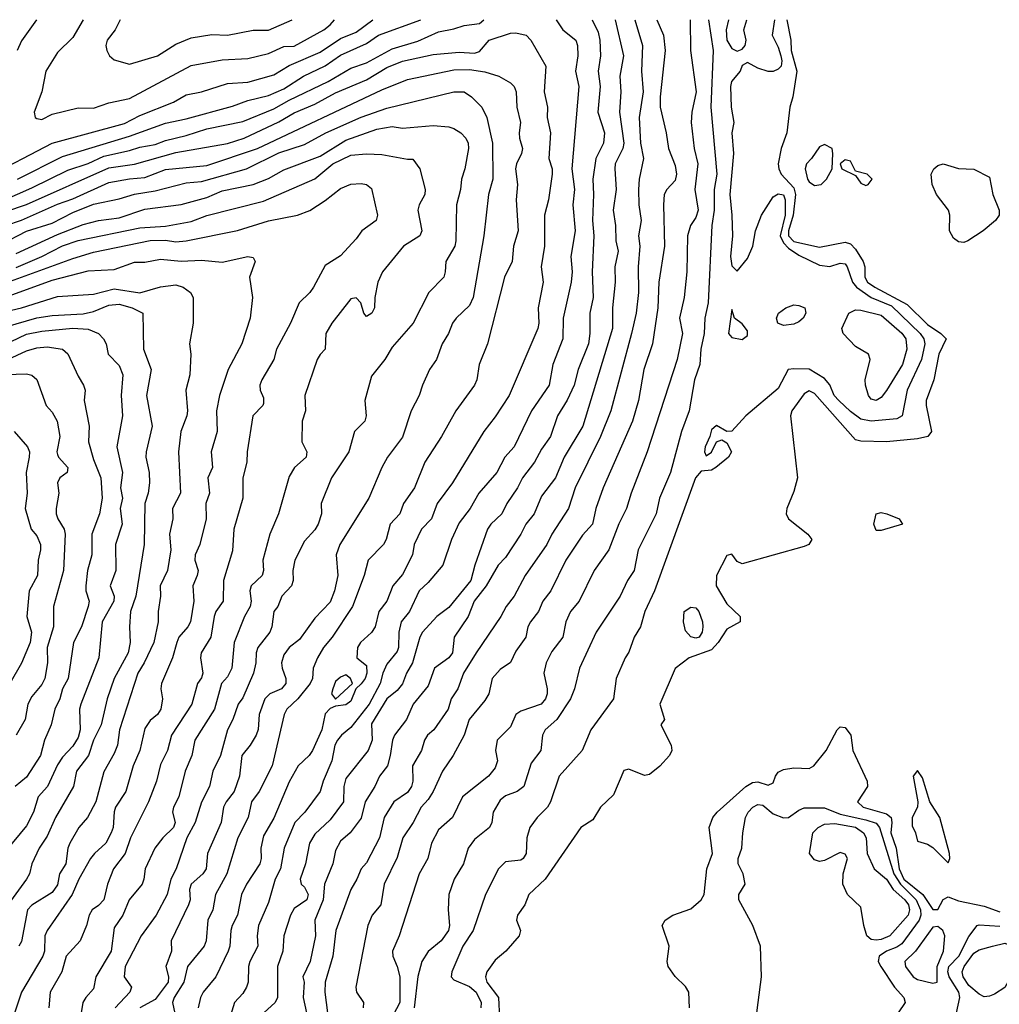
# Model space of a CAD drawing. Header units: metres. Extents: x -51132 to -49532, y -231222 to -229437.
# Tile 171 of 256: x -50950 to -50855, y -229532 to -229437. Entities that reach past the tile are written whole.
import ezdxf

# ---------------------------------------------------------------- set-up
doc = ezdxf.new("R2010")
doc.units = ezdxf.units.M
doc.layers.add('CONTOUR_INDEX', color=1, linetype='Continuous')
doc.layers.add('CONTOUR_INTER', color=3, linetype='Continuous')

msp = doc.modelspace()

# ---------------------------------------------------------------- linework, layer by layer
at = {"layer": 'CONTOUR_INDEX'}
for points, elevation in [([(-50949.945, -229452.259), (-50945.58, -229450.051), (-50939.08, -229448.068), (-50935.58, -229446.813), (-50933.58, -229446.397), (-50929.08, -229445.156), (-50927.58, -229444.601), (-50925.58, -229444.125), (-50924.08, -229443.465), (-50922.2, -229442.259), (-50920.08, -229441.255), (-50918.58, -229440.219), (-50916.08, -229439.087), (-50914.889, -229438.259), (-50910.786, -229436.759)], 15), ([(-50894.165, -229436.759), (-50893.58, -229437.971), (-50893.406, -229438.759), (-50893.356, -229440.259), (-50893.576, -229441.759), (-50893.381, -229443.259), (-50893.604, -229445.759), (-50892.954, -229447.759), (-50893.067, -229448.759), (-50893.787, -229450.259), (-50894.105, -229452.259), (-50894.011, -229453.759), (-50894.117, -229456.259), (-50894.006, -229457.759), (-50894.169, -229461.259), (-50894.056, -229463.759), (-50894.387, -229465.259), (-50894.387, -229467.259), (-50894.512, -229468.259), (-50895.509, -229470.759), (-50895.896, -229472.259), (-50896.58, -229473.714), (-50897.528, -229475.259), (-50898.202, -229477.259), (-50899.08, -229478.49), (-50899.759, -229479.759), (-50900.924, -229481.259), (-50901.394, -229482.259), (-50902.441, -229483.759), (-50902.925, -229484.759), (-50903.986, -229485.759), (-50904.326, -229486.259), (-50905.563, -229489.759), (-50905.932, -229491.259), (-50908.08, -229493.868), (-50909.228, -229494.759), (-50910.64, -229496.259), (-50910.889, -229496.759), (-50911.597, -229499.259), (-50912.173, -229500.259), (-50912.58, -229501.288), (-50913.08, -229501.946), (-50914.08, -229502.739), (-50915.58, -229505.168), (-50915.513, -229506.759), (-50915.896, -229507.759), (-50918.08, -229510.484), (-50918.265, -229511.259), (-50918.309, -229512.759), (-50919.58, -229514.489), (-50921.08, -229515.903), (-50921.596, -229516.759), (-50921.989, -229518.759), (-50922.509, -229520.259), (-50922.415, -229520.759), (-50922.08, -229521.045), (-50921.717, -229521.759), (-50921.848, -229522.259), (-50923.08, -229523.128), (-50923.434, -229523.759), (-50924.079, -229525.759), (-50924.207, -229527.259), (-50924.695, -229528.759), (-50924.701, -229531.759), (-50924.948, -229532.259), (-50926.049, -229533.259)], 15), ([(-50882.868, -229436.759), (-50882.421, -229439.759), (-50882.631, -229445.259), (-50882.047, -229451.759), (-50882.293, -229453.259), (-50882.318, -229455.259), (-50882.528, -229456.759), (-50882.883, -229464.259), (-50883.218, -229465.759), (-50883.268, -229467.259), (-50883.604, -229468.759), (-50883.708, -229470.259), (-50884.23, -229471.759), (-50884.746, -229474.759), (-50885.48, -229476.759), (-50886.547, -229480.759), (-50887.618, -229483.259), (-50887.938, -229484.759), (-50889.673, -229488.259), (-50890.069, -229490.259), (-50890.732, -229491.259), (-50891.43, -229492.759), (-50893.756, -229496.259), (-50895.4, -229499.759), (-50895.884, -229501.759), (-50896.275, -229502.759), (-50897.58, -229504.742), (-50898.729, -229505.759), (-50898.971, -229506.259), (-50899.147, -229507.759), (-50900.08, -229509.002), (-50900.806, -229511.259), (-50901.449, -229511.759), (-50902.58, -229512.166), (-50903.08, -229512.582), (-50903.783, -229513.759), (-50903.909, -229514.759), (-50904.123, -229515.259), (-50905.58, -229516.416), (-50906.181, -229517.259), (-50906.652, -229518.759), (-50907.558, -229520.259), (-50908.067, -229521.759), (-50908.128, -229523.259), (-50907.996, -229524.759), (-50908.109, -229525.259), (-50908.811, -229526.259), (-50910.08, -229527.293), (-50910.706, -229528.259), (-50911.08, -229529.732), (-50911.439, -229532.759)], 10), ([(-50950.08, -229459.471), (-50946.08, -229457.618), (-50943.58, -229456.662), (-50942.08, -229456.276), (-50940.08, -229455.996), (-50937.58, -229455.153), (-50934.08, -229454.702), (-50931.58, -229454.048), (-50930.08, -229453.393), (-50927.08, -229452.759), (-50925.58, -229452.2), (-50924.08, -229451.351), (-50920.58, -229450.023), (-50918.08, -229448.48), (-50915.08, -229447.408), (-50913.58, -229447.144), (-50912.58, -229447.311), (-50909.58, -229447.051), (-50908.08, -229447.163), (-50907.58, -229447.319), (-50906.896, -229447.759), (-50906.411, -229448.259), (-50906.198, -229448.759), (-50906.173, -229449.259), (-50906.505, -229451.259), (-50906.851, -229452.259), (-50906.943, -229453.259), (-50907.341, -229454.759), (-50907.383, -229458.259), (-50907.484, -229458.759), (-50908.358, -229460.259), (-50908.417, -229461.259), (-50908.568, -229461.759), (-50910.004, -229463.259), (-50911.541, -229466.259), (-50913.58, -229468.564), (-50914.274, -229469.759), (-50915.58, -229471.391), (-50916.238, -229473.759), (-50916.101, -229475.259), (-50916.218, -229475.759), (-50917.241, -229476.759), (-50917.791, -229478.759), (-50919.469, -229481.259), (-50920.469, -229483.759), (-50920.441, -229484.759), (-50920.755, -229485.759), (-50921.08, -229486.323), (-50922.08, -229487.421), (-50923.023, -229489.259), (-50923.211, -229490.259), (-50923.189, -229491.259), (-50923.349, -229491.759), (-50924.284, -229492.759), (-50924.679, -229493.759), (-50925.08, -229494.273), (-50925.252, -229495.759), (-50925.461, -229496.259), (-50926.614, -229497.759), (-50926.787, -229498.259), (-50926.82, -229499.259), (-50927.043, -229500.259), (-50928.08, -229502.65), (-50928.541, -229503.259), (-50929.044, -229504.759), (-50929.58, -229505.746), (-50930.255, -229508.259), (-50930.989, -229509.759), (-50931.309, -229511.259), (-50932.08, -229512.776), (-50932.712, -229514.759), (-50933.52, -229516.259), (-50934.55, -229519.259), (-50935.061, -229520.259), (-50935.435, -229521.759), (-50936.484, -229523.759), (-50937.961, -229525.759), (-50939.496, -229528.759), (-50939.594, -229529.759), (-50938.874, -229530.759), (-50939.046, -229531.259), (-50940.459, -229532.759)], 20), ([(-50951.08, -229466.613), (-50948.08, -229465.726), (-50946.58, -229465.49), (-50943.58, -229465.345), (-50942.58, -229465.121), (-50941.08, -229464.503), (-50940.08, -229464.413), (-50938.818, -229464.759), (-50937.8, -229465.259), (-50937.723, -229468.759), (-50936.982, -229470.759), (-50937.42, -229473.259), (-50936.872, -229476.259), (-50937.473, -229478.759), (-50937.497, -229479.259), (-50937.162, -229480.759), (-50937.148, -229481.759), (-50937.271, -229482.759), (-50937.605, -229483.759), (-50937.655, -229487.759), (-50938.475, -229492.759), (-50938.983, -229494.259), (-50939.093, -229495.759), (-50939.012, -229497.259), (-50939.197, -229498.259), (-50940.567, -229500.759), (-50941.255, -229502.759), (-50941.823, -229505.259), (-50942.58, -229506.745), (-50943.07, -229508.259), (-50944.224, -229509.759), (-50944.512, -229511.259), (-50946.264, -229514.259), (-50947.08, -229516.086), (-50947.861, -229517.259), (-50948.557, -229518.759), (-50948.802, -229519.759), (-50949.072, -229520.259), (-50952.58, -229525.029)], 25), ([(-50875.364, -229464.759), (-50874.58, -229464.454), (-50874.08, -229464.515), (-50873.493, -229464.759), (-50873.416, -229465.259), (-50873.653, -229465.759), (-50874.08, -229466.119), (-50874.58, -229466.331), (-50875.58, -229466.478), (-50876.12, -229466.259), (-50876.245, -229465.759), (-50876.077, -229465.259), (-50875.364, -229464.759)], 10), ([(-50869.227, -229465.259), (-50868.58, -229464.947), (-50868.08, -229464.966), (-50866.08, -229465.481), (-50864.08, -229467.223), (-50863.696, -229467.759), (-50863.593, -229468.759), (-50864.028, -229470.259), (-50865.58, -229472.8), (-50866.08, -229473.47), (-50866.58, -229473.773), (-50867.08, -229473.618), (-50867.338, -229473.259), (-50867.608, -229472.259), (-50867.652, -229471.759), (-50867.17, -229469.759), (-50867.338, -229469.259), (-50868.58, -229468.514), (-50869.78, -229467.259), (-50869.911, -229466.759), (-50869.227, -229465.259)], 10), ([(-50872.214, -229515.259), (-50871.58, -229514.922), (-50870.58, -229514.866), (-50868.58, -229515.222), (-50867.797, -229515.759), (-50867.565, -229516.259), (-50867.466, -229517.759), (-50866.766, -229519.259), (-50865.58, -229520.271), (-50864.935, -229521.259), (-50863.807, -229522.259), (-50863.443, -229522.759), (-50863.328, -229523.259), (-50863.471, -229523.759), (-50865.252, -229525.759), (-50866.08, -229526.13), (-50866.58, -229526.188), (-50867.08, -229526.112), (-50867.475, -229525.759), (-50867.791, -229524.759), (-50868.08, -229522.973), (-50869.357, -229521.759), (-50869.803, -229520.759), (-50869.777, -229519.759), (-50869.368, -229518.259), (-50869.58, -229517.829), (-50870.08, -229517.665), (-50871.58, -229518.437), (-50872.08, -229518.543), (-50872.58, -229518.382), (-50873.049, -229517.759), (-50872.735, -229515.759), (-50872.214, -229515.259)], 10), ([(-50855.294, -229526.759), (-50854.08, -229526.47), (-50853.58, -229526.698), (-50853.219, -229527.759), (-50853.237, -229528.759), (-50853.58, -229529.862), (-50854.08, -229530.783), (-50855.08, -229531.445), (-50855.58, -229531.645), (-50856.08, -229531.681), (-50856.58, -229531.451), (-50857.58, -229530.608), (-50858.116, -229529.759), (-50858.238, -229529.259), (-50858.048, -229528.759), (-50857.08, -229527.44), (-50856.58, -229527.139), (-50855.294, -229526.759)], 10)]:
    msp.add_lwpolyline(points, dxfattribs=dict(at, elevation=elevation))
at = {"layer": 'CONTOUR_INTER'}
for points, elevation in [([(-50953.08, -229452.129), (-50946.58, -229448.766), (-50939.58, -229446.857), (-50938.08, -229446.054), (-50934.795, -229444.759), (-50933.58, -229444.049), (-50932.08, -229443.754), (-50929.58, -229442.966), (-50927.58, -229442.824), (-50925.08, -229442.127), (-50923.58, -229441.217), (-50920.58, -229439.927), (-50918.58, -229438.593), (-50917.08, -229437.972), (-50915.437, -229436.759)], 14), ([(-50953.08, -229455.068), (-50948.58, -229453.096), (-50945.08, -229451.39), (-50943.08, -229450.736), (-50941.58, -229450.005), (-50939.08, -229449.478), (-50938.08, -229449.132), (-50936.58, -229448.882), (-50935.58, -229448.481), (-50933.58, -229448.018), (-50931.58, -229447.371), (-50928.08, -229446.655), (-50925.08, -229445.435), (-50923.58, -229444.585), (-50919.78, -229442.759), (-50917.58, -229441.457), (-50916.08, -229440.948), (-50913.58, -229439.601), (-50911.08, -229438.83), (-50909.08, -229437.929), (-50907.58, -229437.657), (-50906.58, -229437.309), (-50905.08, -229437.135), (-50904.688, -229436.759)], 16), ([(-50948.099, -229436.759), (-50949.58, -229438.829), (-50949.998, -229439.759)], 14), ([(-50943.58, -229436.759), (-50944.58, -229438.501), (-50946.08, -229439.958), (-50947.206, -229441.759), (-50947.582, -229443.759), (-50948.342, -229445.759), (-50948.239, -229446.259), (-50948.08, -229446.365), (-50947.58, -229446.446), (-50946.58, -229445.93), (-50944.08, -229445.326), (-50942.58, -229445.363), (-50941.08, -229444.821), (-50939.08, -229444.4), (-50933.08, -229441.225), (-50930.08, -229440.66), (-50927.58, -229440.52), (-50925.58, -229440.043), (-50924.08, -229439.362), (-50923.08, -229439.332), (-50920.208, -229437.759), (-50919.583, -229437.259), (-50919.19, -229436.759)], 13), ([(-50939.98, -229436.759), (-50940.481, -229437.759), (-50941.248, -229438.759), (-50941.364, -229439.259), (-50941.291, -229439.759), (-50941.029, -229440.259), (-50940.58, -229440.675), (-50939.08, -229441.086), (-50936.378, -229440.259), (-50934.58, -229439.127), (-50933.08, -229438.527), (-50931.08, -229438.189), (-50929.58, -229438.258), (-50927.08, -229437.777), (-50925.58, -229437.782), (-50923.275, -229436.759)], 12), ([(-50897.654, -229436.759), (-50897.019, -229437.759), (-50895.752, -229438.759), (-50895.593, -229439.259), (-50895.547, -229440.259), (-50895.773, -229441.759), (-50895.464, -229443.259), (-50896.136, -229451.259), (-50895.886, -229453.259), (-50896.037, -229454.759), (-50895.807, -229457.259), (-50896.221, -229459.759), (-50896.102, -229461.259), (-50896.192, -229462.259), (-50896.973, -229465.759), (-50896.99, -229467.759), (-50897.983, -229470.259), (-50898.326, -229472.259), (-50900.046, -229474.759), (-50901.723, -229478.259), (-50902.647, -229479.259), (-50903.422, -229480.759), (-50905.146, -229482.759), (-50906.008, -229484.259), (-50907.08, -229485.658), (-50907.829, -229487.259), (-50908.666, -229489.759), (-50910.08, -229491.445), (-50910.956, -229492.259), (-50911.906, -229494.259), (-50912.71, -229495.259), (-50912.934, -229496.259), (-50912.968, -229497.759), (-50913.08, -229498.138), (-50914.08, -229499.373), (-50914.485, -229500.259), (-50914.748, -229501.259), (-50915.801, -229503.259), (-50917.58, -229505.541), (-50918.505, -229506.259), (-50918.896, -229506.759), (-50919.143, -229507.259), (-50919.433, -229508.759), (-50920.286, -229510.759), (-50920.564, -229511.759), (-50922.072, -229513.759), (-50923.043, -229514.759), (-50924.063, -229517.259), (-50924.406, -229519.259), (-50924.934, -229520.259), (-50925.58, -229522.547), (-50926.541, -229524.759), (-50926.685, -229525.759), (-50926.609, -229526.759), (-50927.395, -229528.259), (-50927.529, -229528.759), (-50927.562, -229530.259), (-50927.721, -229530.759), (-50928.08, -229531.362), (-50928.872, -229532.259), (-50929.677, -229534.759)], 16), ([(-50891.916, -229436.759), (-50891.109, -229440.259), (-50891.473, -229442.259), (-50891.372, -229443.759), (-50891.501, -229445.759), (-50891.085, -229448.759), (-50891.174, -229449.259), (-50891.91, -229450.759), (-50891.952, -229451.259), (-50891.816, -229453.259), (-50892.112, -229455.259), (-50891.88, -229456.759), (-50891.857, -229458.259), (-50891.639, -229459.259), (-50891.948, -229460.759), (-50891.906, -229462.259), (-50892.178, -229464.759), (-50892.166, -229466.759), (-50895.077, -229476.259), (-50896.889, -229479.259), (-50897.729, -229481.259), (-50899.08, -229483.045), (-50899.788, -229484.759), (-50900.588, -229485.759), (-50901.073, -229486.759), (-50902.58, -229489.008), (-50903.294, -229489.759), (-50904.463, -229491.759), (-50905.598, -229493.259), (-50906.197, -229494.759), (-50907.563, -229496.759), (-50907.708, -229498.259), (-50908.058, -229498.759), (-50909.467, -229499.759), (-50910.08, -229501.466), (-50911.521, -229503.259), (-50912.198, -229504.759), (-50913.345, -229506.259), (-50913.557, -229506.759), (-50913.764, -229508.259), (-50914.041, -229509.259), (-50914.815, -229510.259), (-50915.256, -229511.259), (-50916.206, -229512.759), (-50916.58, -229514.347), (-50917.651, -229515.759), (-50918.58, -229516.588), (-50919.08, -229517.479), (-50919.343, -229518.759), (-50920.141, -229520.759), (-50920.282, -229522.259), (-50921.075, -229524.259), (-50921.013, -229525.759), (-50921.532, -229528.259), (-50922.24, -229529.759), (-50922.126, -229530.259), (-50922.217, -229531.759), (-50921.898, -229533.259)], 14), ([(-50890.011, -229436.759), (-50889.263, -229439.259), (-50889.365, -229441.759), (-50889.207, -229443.759), (-50889.595, -229446.259), (-50889.471, -229448.759), (-50889.175, -229450.259), (-50889.587, -229452.259), (-50889.659, -229453.259), (-50889.634, -229454.759), (-50889.403, -229456.259), (-50889.642, -229457.759), (-50889.514, -229458.759), (-50889.704, -229460.759), (-50889.657, -229463.259), (-50889.873, -229465.259), (-50890.348, -229467.259), (-50892.359, -229474.759), (-50893.331, -229477.259), (-50895.805, -229482.259), (-50896.466, -229484.259), (-50898.082, -229486.759), (-50898.557, -229487.759), (-50900.66, -229490.759), (-50901.715, -229492.759), (-50902.513, -229493.759), (-50903.014, -229494.759), (-50905.43, -229498.259), (-50906.637, -229500.259), (-50907.215, -229501.759), (-50907.856, -229502.759), (-50908.125, -229503.759), (-50909.535, -229505.759), (-50910.133, -229506.259), (-50910.436, -229506.759), (-50910.73, -229507.759), (-50911.616, -229509.259), (-50911.559, -229510.759), (-50911.713, -229511.259), (-50912.08, -229511.832), (-50913.412, -229512.759), (-50914.36, -229514.259), (-50914.814, -229516.259), (-50916.08, -229518.687), (-50916.596, -229519.259), (-50916.992, -229520.259), (-50917.591, -229521.259), (-50919.038, -229525.259), (-50919.324, -229527.759), (-50920.086, -229530.259), (-50920.108, -229531.259), (-50919.859, -229533.259)], 13), ([(-50887.864, -229436.759), (-50887.245, -229438.259), (-50887.056, -229439.759), (-50887.554, -229444.259), (-50887.544, -229445.259), (-50886.958, -229447.759), (-50886.738, -229449.259), (-50886.08, -229450.937), (-50885.981, -229451.759), (-50886.08, -229452.383), (-50886.911, -229453.259), (-50887.164, -229453.759), (-50887.241, -229454.759), (-50887.136, -229458.759), (-50887.694, -229462.259), (-50887.795, -229464.759), (-50888.308, -229468.259), (-50889.126, -229470.759), (-50889.663, -229473.759), (-50890.241, -229475.759), (-50893.087, -229482.259), (-50893.785, -229484.259), (-50894.127, -229485.759), (-50895.08, -229486.83), (-50896.72, -229489.259), (-50898.169, -229492.259), (-50898.93, -229493.259), (-50899.351, -229494.259), (-50900.15, -229495.259), (-50900.392, -229495.759), (-50900.592, -229496.759), (-50901.58, -229498.103), (-50902.08, -229499.206), (-50903.08, -229499.903), (-50903.851, -229500.759), (-50904.194, -229502.259), (-50904.58, -229502.91), (-50906.088, -229504.759), (-50906.583, -229506.259), (-50907.656, -229508.259), (-50908.689, -229509.759), (-50909.592, -229511.759), (-50910.08, -229512.528), (-50910.752, -229513.259), (-50911.521, -229514.759), (-50912.542, -229516.259), (-50913.08, -229518.174), (-50914.35, -229520.759), (-50914.662, -229522.759), (-50915.525, -229523.759), (-50915.924, -229524.759), (-50917.117, -229530.759), (-50917.049, -229531.259), (-50916.359, -229532.259), (-50916.402, -229532.759)], 12), ([(-50884.64, -229436.759), (-50884.596, -229439.759), (-50884.047, -229443.759), (-50884.463, -229445.759), (-50884.53, -229446.759), (-50884.241, -229449.259), (-50883.884, -229450.759), (-50884.194, -229453.259), (-50883.861, -229455.259), (-50884.08, -229455.971), (-50884.61, -229456.759), (-50884.899, -229457.759), (-50884.951, -229461.259), (-50885.207, -229463.759), (-50885.672, -229465.759), (-50885.395, -229467.259), (-50885.894, -229469.759), (-50888.821, -229478.759), (-50890.373, -229482.759), (-50890.827, -229484.259), (-50891.58, -229485.729), (-50892.546, -229488.259), (-50893.957, -229490.259), (-50895.406, -229493.259), (-50896.252, -229494.259), (-50896.7, -229495.259), (-50897.004, -229496.759), (-50898.08, -229498.147), (-50898.634, -229499.259), (-50898.834, -229500.259), (-50898.517, -229501.759), (-50898.516, -229502.259), (-50898.692, -229502.759), (-50899.121, -229503.259), (-50901.08, -229503.946), (-50901.564, -229504.259), (-50902.08, -229505.479), (-50903.364, -229506.759), (-50903.542, -229507.759), (-50903.35, -229508.759), (-50903.58, -229509.45), (-50904.216, -229510.259), (-50906.755, -229512.259), (-50907.716, -229514.259), (-50909.08, -229515.483), (-50909.748, -229516.759), (-50910.097, -229518.259), (-50910.967, -229519.759), (-50912.912, -229525.759), (-50913.548, -229527.259), (-50913.508, -229527.759), (-50913.076, -229528.759), (-50912.847, -229529.759), (-50912.847, -229532.259), (-50914.08, -229534.645)], 11), ([(-50876.44, -229436.759), (-50876.678, -229438.259), (-50876.08, -229439.428), (-50875.831, -229440.259), (-50875.724, -229440.759), (-50875.803, -229441.259), (-50876.08, -229441.575), (-50876.58, -229441.784), (-50877.08, -229441.795), (-50878.08, -229441.465), (-50879.08, -229440.912), (-50879.58, -229441.221), (-50879.782, -229441.759), (-50880.614, -229442.759), (-50880.725, -229443.259), (-50880.661, -229445.259), (-50880.396, -229446.759), (-50880.592, -229447.759), (-50880.428, -229449.759), (-50880.789, -229453.759), (-50880.585, -229455.759), (-50880.527, -229457.759), (-50880.724, -229459.759), (-50880.58, -229460.664), (-50880.08, -229461.204), (-50879.08, -229459.948), (-50878.549, -229458.759), (-50878.29, -229457.259), (-50877.7, -229455.759), (-50876.58, -229453.962), (-50876.08, -229453.664), (-50875.58, -229453.763), (-50875.407, -229454.259), (-50875.415, -229455.759), (-50875.89, -229457.759), (-50875.58, -229458.446), (-50875.08, -229458.967), (-50874.08, -229459.632), (-50872.08, -229460.614), (-50871.08, -229460.732), (-50870.08, -229460.399), (-50869.58, -229460.492), (-50869.386, -229460.759), (-50868.87, -229462.259), (-50868.499, -229462.759), (-50867.08, -229463.751), (-50865.08, -229464.56), (-50862.299, -229467.259), (-50861.953, -229467.759), (-50861.863, -229468.259), (-50862.178, -229469.759), (-50863.578, -229472.759), (-50864.043, -229475.259), (-50864.58, -229475.543), (-50867.08, -229475.771), (-50868.08, -229475.56), (-50869.08, -229474.837), (-50870.218, -229473.759), (-50870.643, -229473.259), (-50871.08, -229472.223), (-50871.58, -229471.609), (-50873.08, -229470.699), (-50874.58, -229470.676), (-50875.125, -229470.759), (-50876.08, -229472.584), (-50879.22, -229475.259), (-50880.58, -229476.724), (-50881.08, -229476.766), (-50882.08, -229476.171), (-50882.58, -229476.61), (-50882.717, -229477.259), (-50883.188, -229478.259), (-50883.251, -229478.759), (-50883.08, -229479.147), (-50882.58, -229478.775), (-50882.08, -229477.772), (-50881.58, -229477.58), (-50881.08, -229477.87), (-50880.636, -229478.759), (-50880.933, -229479.259), (-50882.161, -229480.259), (-50882.58, -229480.532), (-50883.58, -229480.622), (-50884.137, -229481.259), (-50888.105, -229492.259), (-50889.04, -229494.259), (-50889.45, -229495.759), (-50890.081, -229496.759), (-50890.58, -229498.211), (-50890.953, -229498.759), (-50891.821, -229500.759), (-50892.085, -229502.759), (-50894.291, -229505.759), (-50895.135, -229507.759), (-50897.359, -229510.259), (-50898.201, -229512.759), (-50898.484, -229513.259), (-50899.487, -229514.259), (-50900.216, -229515.259), (-50900.499, -229516.259), (-50900.563, -229517.759), (-50900.85, -229518.259), (-50901.08, -229518.403), (-50902.58, -229518.58), (-50903.251, -229519.259), (-50904.502, -229521.759), (-50905.699, -229525.259), (-50906.702, -229526.759), (-50907.774, -229529.259), (-50907.862, -229529.759), (-50907.58, -229530.046), (-50906.08, -229530.694), (-50905.43, -229531.259), (-50904.938, -229532.259), (-50904.977, -229532.759)], 9), ([(-50875.244, -229436.759), (-50874.87, -229438.759), (-50874.845, -229439.759), (-50874.285, -229441.759), (-50874.668, -229444.259), (-50874.956, -229445.259), (-50875.255, -229447.759), (-50875.814, -229449.259), (-50876.088, -229450.759), (-50876.039, -229451.259), (-50875.81, -229451.759), (-50874.58, -229453.08), (-50874.404, -229453.759), (-50874.65, -229455.759), (-50875.1, -229457.259), (-50875.093, -229457.759), (-50874.58, -229458.323), (-50872.08, -229458.847), (-50869.58, -229458.365), (-50869.08, -229458.527), (-50868.58, -229459.046), (-50867.847, -229460.259), (-50867.679, -229460.759), (-50867.694, -229461.759), (-50867.405, -229462.259), (-50866.704, -229462.759), (-50863.58, -229464.423), (-50861.58, -229466.379), (-50860.298, -229467.259), (-50859.789, -229467.759), (-50860.489, -229469.259), (-50860.989, -229471.759), (-50861.737, -229473.759), (-50861.728, -229474.259), (-50861.19, -229476.759), (-50861.549, -229477.259), (-50862.58, -229477.478), (-50865.58, -229477.759), (-50868.08, -229477.702), (-50868.58, -229477.574), (-50872.58, -229473.086), (-50873.08, -229472.828), (-50873.58, -229473.117), (-50874.77, -229474.759), (-50874.898, -229475.259), (-50874.207, -229481.259), (-50874.58, -229482.604), (-50875.261, -229484.259), (-50875.312, -229484.759), (-50875.08, -229485.267), (-50873.198, -229486.759), (-50872.813, -229487.259), (-50873.107, -229487.759), (-50873.58, -229487.937), (-50879.58, -229489.638), (-50880.08, -229489.388), (-50880.58, -229488.702), (-50881.08, -229488.824), (-50882.085, -229490.759), (-50882.1, -229491.759), (-50881.08, -229493.507), (-50879.783, -229494.759), (-50879.777, -229495.259), (-50881.08, -229495.98), (-50881.922, -229497.259), (-50882.58, -229497.98), (-50884.729, -229498.759), (-50886.08, -229499.782), (-50887.596, -229503.259), (-50887.135, -229504.759), (-50887.497, -229505.259), (-50886.479, -229507.259), (-50886.426, -229507.759), (-50886.637, -229508.259), (-50887.58, -229509.293), (-50888.58, -229510.098), (-50889.08, -229510.18), (-50890.58, -229509.563), (-50891.08, -229509.704), (-50892.08, -229512.081), (-50893.332, -229513.259), (-50894.08, -229514.486), (-50895.269, -229515.259), (-50898.704, -229520.259), (-50900.29, -229521.759), (-50900.699, -229522.759), (-50901.413, -229523.759), (-50901.507, -229524.259), (-50901.099, -229525.259), (-50901.231, -229525.759), (-50902.534, -229527.259), (-50903.58, -229528.13), (-50904.377, -229529.259), (-50904.523, -229529.759), (-50904.374, -229530.259), (-50903.261, -229531.759), (-50903.161, -229533.759)], 8), ([(-50880.927, -229436.759), (-50881.157, -229437.759), (-50881.092, -229438.759), (-50880.58, -229439.573), (-50880.08, -229439.833), (-50879.58, -229439.635), (-50879.285, -229439.259), (-50879.188, -229438.759), (-50879.42, -229437.759), (-50879.147, -229436.759)], 9), ([(-50951.08, -229455.402), (-50949.08, -229454.727), (-50941.08, -229451.161), (-50938.58, -229450.808), (-50934.58, -229449.669), (-50929.58, -229448.79), (-50927.947, -229448.259), (-50924.58, -229446.667), (-50923.08, -229445.809), (-50921.08, -229444.966), (-50919.08, -229443.859), (-50916.08, -229442.612), (-50914.08, -229441.404), (-50912.58, -229440.777), (-50909.58, -229440.135), (-50907.08, -229439.93), (-50905.58, -229440.001), (-50905.08, -229439.859), (-50904.143, -229438.759), (-50902.08, -229438.084), (-50901.58, -229438.027), (-50900.58, -229438.261), (-50900.114, -229438.759), (-50898.665, -229441.259), (-50898.812, -229443.759), (-50898.484, -229445.259), (-50898.512, -229446.259), (-50898.193, -229447.759), (-50898.372, -229450.259), (-50898.036, -229451.259), (-50898.024, -229451.759), (-50898.406, -229454.259), (-50898.772, -229455.759), (-50898.78, -229458.759), (-50899.095, -229460.759), (-50898.927, -229462.259), (-50899.409, -229464.759), (-50899.33, -229466.259), (-50899.427, -229466.759), (-50902.22, -229473.259), (-50903.58, -229475.348), (-50904.678, -229476.759), (-50907.71, -229481.759), (-50909.205, -229483.759), (-50909.761, -229485.259), (-50910.731, -229486.259), (-50911.447, -229487.759), (-50911.614, -229488.759), (-50912.58, -229490.666), (-50913.515, -229491.759), (-50914.095, -229493.259), (-50914.884, -229494.259), (-50915.24, -229495.759), (-50915.58, -229496.307), (-50916.654, -229497.259), (-50916.932, -229497.759), (-50917.008, -229498.759), (-50916.08, -229499.511), (-50916.047, -229500.259), (-50916.213, -229500.759), (-50916.58, -229501.297), (-50917.099, -229501.759), (-50917.58, -229502.974), (-50918.08, -229503.311), (-50919.08, -229503.452), (-50919.58, -229503.683), (-50920.08, -229504.206), (-50920.414, -229505.759), (-50921.314, -229507.759), (-50921.633, -229508.259), (-50922.703, -229509.259), (-50923.58, -229510.797), (-50925.08, -229514.332), (-50926.08, -229516.069), (-50926.329, -229517.259), (-50926.307, -229518.259), (-50926.424, -229518.759), (-50927.719, -229520.759), (-50928.218, -229521.759), (-50928.583, -229523.759), (-50929.12, -229524.759), (-50929.25, -229525.259), (-50929.346, -229526.759), (-50929.514, -229527.259), (-50930.689, -229529.759), (-50931.915, -229531.259), (-50932.177, -229531.759), (-50932.418, -229532.759)], 17), ([(-50951.08, -229456.753), (-50949.58, -229456.248), (-50946.08, -229454.695), (-50944.58, -229454.177), (-50941.08, -229452.583), (-50939.08, -229452.209), (-50937.58, -229452.083), (-50935.58, -229451.319), (-50931.58, -229450.937), (-50926.644, -229449.259), (-50914.58, -229443.565), (-50912.08, -229442.572), (-50907.58, -229441.623), (-50906.08, -229441.61), (-50904.58, -229441.81), (-50903.23, -229442.259), (-50902.08, -229442.91), (-50901.716, -229443.259), (-50901.529, -229443.759), (-50901.473, -229445.259), (-50901.123, -229446.759), (-50901.258, -229447.759), (-50901.206, -229448.259), (-50900.928, -229449.259), (-50901.008, -229449.759), (-50901.49, -229450.759), (-50901.587, -229451.259), (-50901.395, -229452.759), (-50901.525, -229454.259), (-50901.333, -229457.259), (-50901.787, -229458.759), (-50901.917, -229460.259), (-50902.656, -229461.759), (-50904.325, -229468.259), (-50905.138, -229470.259), (-50905.366, -229471.759), (-50905.58, -229472.282), (-50907.404, -229474.759), (-50908.783, -229477.259), (-50910.394, -229479.759), (-50911.395, -229482.259), (-50912.49, -229483.759), (-50912.84, -229484.759), (-50913.767, -229485.759), (-50914.171, -229487.259), (-50914.431, -229487.759), (-50915.895, -229489.259), (-50916.288, -229490.759), (-50917.415, -229493.759), (-50919.403, -229496.759), (-50920.243, -229497.759), (-50920.827, -229498.759), (-50921.261, -229499.759), (-50921.304, -229500.759), (-50921.552, -229501.259), (-50922.728, -229502.759), (-50923.814, -229503.759), (-50924.059, -229504.259), (-50925.214, -229509.259), (-50926.491, -229511.759), (-50927.223, -229512.759), (-50927.55, -229514.259), (-50928.578, -229516.259), (-50929.643, -229519.759), (-50930.716, -229521.759), (-50931.005, -229523.259), (-50931.475, -229524.259), (-50931.621, -229526.259), (-50931.818, -229526.759), (-50933.436, -229528.759), (-50933.805, -229530.259), (-50934.759, -229531.759), (-50934.892, -229532.259), (-50934.568, -229533.759)], 18), ([(-50951.58, -229458.617), (-50949.08, -229457.296), (-50946.58, -229456.524), (-50944.58, -229455.502), (-50942.58, -229454.685), (-50940.08, -229454.162), (-50938.58, -229453.705), (-50936.58, -229453.395), (-50933.58, -229452.617), (-50932.08, -229452.495), (-50927.732, -229451.259), (-50924.58, -229449.707), (-50922.08, -229448.871), (-50920.007, -229447.759), (-50916.58, -229446.221), (-50914.08, -229445.363), (-50907.58, -229443.778), (-50906.58, -229443.76), (-50905.871, -229444.259), (-50904.858, -229445.259), (-50904.377, -229446.259), (-50903.847, -229448.759), (-50903.79, -229452.259), (-50904.237, -229453.759), (-50904.668, -229457.759), (-50905.711, -229463.759), (-50906.08, -229464.533), (-50907.372, -229465.759), (-50907.708, -229466.259), (-50908.092, -229467.259), (-50908.711, -229468.259), (-50909.284, -229469.759), (-50909.939, -229470.759), (-50910.64, -229472.259), (-50910.959, -229473.259), (-50911.733, -229474.759), (-50912.58, -229477.333), (-50914.045, -229479.259), (-50914.587, -229480.259), (-50915.833, -229483.259), (-50918.649, -229487.759), (-50919.012, -229488.759), (-50918.855, -229490.759), (-50919.167, -229492.259), (-50919.58, -229493.336), (-50921.08, -229494.894), (-50922.58, -229496.989), (-50923.58, -229497.77), (-50924.08, -229498.459), (-50924.308, -229499.259), (-50924.252, -229499.759), (-50923.888, -229500.759), (-50923.888, -229501.259), (-50924.327, -229501.759), (-50925.458, -229502.259), (-50925.93, -229502.759), (-50926.476, -229504.259), (-50926.58, -229505.712), (-50926.775, -229506.259), (-50927.359, -229507.259), (-50928.174, -229508.259), (-50928.391, -229510.259), (-50928.92, -229511.759), (-50929.702, -229512.759), (-50929.944, -229513.259), (-50930.168, -229514.759), (-50931.507, -229517.759), (-50931.643, -229519.259), (-50931.966, -229519.759), (-50933.084, -229520.759), (-50933.242, -229521.259), (-50933.186, -229522.259), (-50933.362, -229522.759), (-50935.043, -229526.259), (-50934.989, -229527.259), (-50935.549, -229528.759), (-50935.305, -229529.759), (-50935.341, -229530.259), (-50936.58, -229531.953), (-50938.08, -229532.769)], 19), ([(-50872.08, -229449.105), (-50872.868, -229450.259), (-50873.355, -229450.759), (-50873.473, -229451.259), (-50873.233, -229452.259), (-50873.08, -229452.516), (-50872.58, -229452.878), (-50871.915, -229452.759), (-50871.405, -229452.259), (-50870.855, -229451.259), (-50870.771, -229449.759), (-50870.856, -229449.259), (-50871.58, -229448.889), (-50872.08, -229449.105)], 7), ([(-50950.08, -229460.825), (-50947.58, -229459.781), (-50945.58, -229458.716), (-50944.08, -229458.205), (-50938.08, -229456.975), (-50935.58, -229456.812), (-50933.08, -229456.362), (-50931.58, -229455.783), (-50926.08, -229454.404), (-50921.08, -229452.236), (-50919.345, -229450.759), (-50917.58, -229449.93), (-50916.08, -229449.793), (-50914.58, -229449.843), (-50912.08, -229450.313), (-50911.58, -229450.295), (-50910.883, -229451.259), (-50910.365, -229453.259), (-50910.403, -229453.759), (-50910.967, -229454.759), (-50911.068, -229455.259), (-50910.688, -229457.259), (-50910.89, -229457.759), (-50912.468, -229458.759), (-50914.505, -229461.259), (-50914.983, -229462.259), (-50915.254, -229463.759), (-50915.296, -229464.759), (-50915.54, -229465.259), (-50916.08, -229465.606), (-50916.324, -229465.259), (-50916.609, -229464.259), (-50917.08, -229463.782), (-50917.58, -229463.876), (-50919.448, -229466.259), (-50920.017, -229467.259), (-50920.071, -229468.759), (-50920.58, -229469.276), (-50920.859, -229469.759), (-50922.042, -229473.259), (-50921.991, -229474.759), (-50922.313, -229475.759), (-50922.36, -229477.759), (-50921.86, -229478.759), (-50921.916, -229479.259), (-50923.069, -229480.259), (-50923.58, -229481.133), (-50924.616, -229484.759), (-50925.461, -229486.759), (-50926.132, -229489.259), (-50926.057, -229490.259), (-50926.201, -229490.759), (-50927.257, -229491.759), (-50927.393, -229492.259), (-50927.276, -229493.259), (-50927.373, -229493.759), (-50927.908, -229494.759), (-50928.934, -229497.259), (-50929.157, -229499.759), (-50929.58, -229500.611), (-50930.137, -229501.259), (-50930.823, -229503.759), (-50932.735, -229506.759), (-50933.013, -229508.259), (-50933.686, -229509.759), (-50934.299, -229512.259), (-50934.812, -229513.259), (-50934.916, -229513.759), (-50934.654, -229514.759), (-50934.803, -229515.259), (-50935.858, -229516.259), (-50936.621, -229517.259), (-50937.568, -229519.259), (-50937.677, -229520.259), (-50937.859, -229520.759), (-50939.107, -229522.259), (-50939.713, -229523.759), (-50940.58, -229525.008), (-50940.857, -229527.259), (-50942.337, -229529.759), (-50942.58, -229530.934), (-50943.322, -229531.759), (-50943.598, -229532.259), (-50943.782, -229533.259)], 21), ([(-50869.58, -229450.361), (-50870.078, -229450.759), (-50869.901, -229451.259), (-50868.58, -229451.897), (-50868.08, -229452.647), (-50867.58, -229452.868), (-50867.369, -229452.759), (-50866.977, -229452.259), (-50867.443, -229451.759), (-50868.58, -229451.463), (-50869.08, -229450.501), (-50869.58, -229450.361)], 7), ([(-50860.974, -229451.259), (-50860.58, -229450.916), (-50860.08, -229450.776), (-50858.58, -229451.21), (-50857.08, -229451.296), (-50855.58, -229452.061), (-50855.252, -229453.759), (-50854.651, -229455.259), (-50854.644, -229455.759), (-50854.985, -229456.259), (-50856.185, -229457.259), (-50857.681, -229458.259), (-50858.08, -229458.41), (-50858.58, -229458.346), (-50859.08, -229457.971), (-50859.471, -229457.259), (-50859.41, -229455.759), (-50859.558, -229455.259), (-50860.731, -229453.759), (-50861.129, -229452.759), (-50861.252, -229451.759), (-50860.974, -229451.259)], 8), ([(-50952.08, -229462.681), (-50944.58, -229459.948), (-50942.58, -229459.338), (-50937.08, -229458.213), (-50935.58, -229458.191), (-50934.58, -229458.333), (-50933.58, -229458.242), (-50928.58, -229457.238), (-50925.58, -229456.308), (-50922.776, -229455.759), (-50921.58, -229455.291), (-50920.08, -229454.339), (-50918.58, -229453.147), (-50917.58, -229452.754), (-50916.58, -229452.664), (-50916.08, -229452.757), (-50915.58, -229453.172), (-50914.994, -229455.759), (-50915.14, -229456.259), (-50916.517, -229457.259), (-50917.08, -229458.054), (-50918.58, -229459.704), (-50920.08, -229460.643), (-50921.204, -229462.759), (-50921.58, -229463.279), (-50922.609, -229464.259), (-50923.459, -229466.259), (-50924.805, -229468.759), (-50925.058, -229469.759), (-50926.243, -229471.759), (-50926.433, -229472.259), (-50926.399, -229472.759), (-50926.08, -229473.497), (-50926.08, -229474.065), (-50926.14, -229474.259), (-50927.121, -229475.259), (-50927.655, -229478.759), (-50927.688, -229479.759), (-50928.08, -229481.259), (-50928.069, -229483.259), (-50928.946, -229486.259), (-50929.08, -229488.375), (-50929.96, -229491.259), (-50929.999, -229493.259), (-50930.702, -229494.259), (-50930.873, -229494.759), (-50931.197, -229496.759), (-50932.115, -229498.259), (-50932.176, -229498.759), (-50931.953, -229500.259), (-50932.08, -229500.713), (-50932.465, -229501.259), (-50933.023, -229503.259), (-50934.988, -229506.259), (-50935.383, -229507.759), (-50936.08, -229509.127), (-50936.473, -229510.759), (-50937.228, -229512.759), (-50938.975, -229516.259), (-50939.513, -229517.759), (-50940.619, -229519.259), (-50941.223, -229520.759), (-50941.58, -229522.259), (-50942.08, -229522.818), (-50942.708, -229523.259), (-50943.003, -229523.759), (-50943.256, -229524.759), (-50943.86, -229526.259), (-50945.219, -229527.759), (-50945.666, -229529.259), (-50946.775, -229531.259), (-50946.926, -229532.759)], 22), ([(-50952.58, -229464.244), (-50946.58, -229462.082), (-50943.08, -229461.165), (-50940.58, -229461.039), (-50938.58, -229460.312), (-50937.58, -229460.302), (-50936.08, -229460.026), (-50934.08, -229460.235), (-50932.08, -229460.11), (-50930.08, -229460.325), (-50927.58, -229459.774), (-50927.08, -229459.872), (-50926.866, -229460.259), (-50927.445, -229461.759), (-50927.152, -229463.759), (-50927.365, -229465.759), (-50928.178, -229468.259), (-50929.496, -229470.759), (-50930.356, -229473.259), (-50930.643, -229474.759), (-50930.578, -229476.759), (-50931.157, -229478.759), (-50931.037, -229480.259), (-50931.47, -229481.259), (-50931.305, -229482.759), (-50931.681, -229483.759), (-50931.636, -229485.259), (-50932.236, -229487.759), (-50932.703, -229488.759), (-50932.731, -229489.259), (-50932.412, -229490.259), (-50932.497, -229490.759), (-50932.935, -229491.759), (-50932.848, -229493.259), (-50933.148, -229495.259), (-50933.406, -229495.759), (-50934.298, -229496.759), (-50934.501, -229497.259), (-50934.921, -229498.759), (-50935.96, -229501.259), (-50936.047, -229501.759), (-50935.88, -229502.759), (-50936.023, -229503.759), (-50936.355, -229504.259), (-50937.08, -229504.842), (-50937.58, -229505.641), (-50938.082, -229507.759), (-50938.721, -229509.259), (-50939.426, -229511.759), (-50940.426, -229513.259), (-50940.58, -229513.73), (-50940.679, -229515.259), (-50940.846, -229515.759), (-50941.389, -229516.759), (-50942.495, -229517.759), (-50942.854, -229518.259), (-50943.999, -229520.259), (-50944.65, -229521.759), (-50947.088, -229525.259), (-50947.305, -229525.759), (-50947.345, -229527.259), (-50947.495, -229527.759), (-50949.574, -229531.259), (-50950.408, -229533.759)], 23), ([(-50954.58, -229465.916), (-50949.58, -229464.749), (-50946.08, -229463.668), (-50942.58, -229463.413), (-50940.58, -229462.922), (-50938.08, -229463.289), (-50936.08, -229462.712), (-50934.58, -229462.517), (-50933.875, -229462.759), (-50933.151, -229463.259), (-50932.886, -229463.759), (-50932.899, -229466.259), (-50933.27, -229468.259), (-50933.115, -229469.259), (-50933.231, -229471.259), (-50933.611, -229472.759), (-50933.434, -229474.759), (-50933.502, -229475.259), (-50934.093, -229476.759), (-50934.327, -229478.759), (-50934.118, -229482.759), (-50934.894, -229484.259), (-50934.879, -229485.259), (-50935.189, -229486.759), (-50935.068, -229488.259), (-50935.388, -229490.259), (-50936.106, -229491.759), (-50936.062, -229492.759), (-50936.289, -229494.259), (-50936.285, -229495.259), (-50936.722, -229497.259), (-50937.657, -229499.259), (-50938.273, -229500.259), (-50940.047, -229505.759), (-50940.262, -229507.259), (-50940.58, -229508.062), (-50941.58, -229509.835), (-50942.347, -229512.759), (-50943.164, -229514.259), (-50943.996, -229515.259), (-50944.878, -229516.759), (-50945.08, -229517.259), (-50945.266, -229518.759), (-50945.871, -229519.759), (-50946.08, -229520.824), (-50946.58, -229521.551), (-50948.58, -229522.775), (-50948.987, -229523.259), (-50949.58, -229526.321), (-50949.828, -229526.759)], 24), ([(-50880.58, -229464.915), (-50880.924, -229467.259), (-50880.58, -229467.634), (-50879.58, -229467.843), (-50879.08, -229467.446), (-50879.08, -229466.993), (-50879.58, -229466.301), (-50880.344, -229465.759), (-50880.58, -229464.915)], 9), ([(-50950.58, -229468.017), (-50949.08, -229467.312), (-50947.58, -229467.025), (-50944.58, -229466.746), (-50943.08, -229466.824), (-50942.088, -229467.259), (-50941.59, -229467.759), (-50941.356, -229468.259), (-50941.15, -229469.259), (-50940.08, -229470.359), (-50939.715, -229471.259), (-50939.898, -229473.259), (-50939.768, -229475.259), (-50940.317, -229478.259), (-50939.773, -229480.759), (-50939.946, -229482.259), (-50939.773, -229483.259), (-50939.974, -229484.259), (-50939.784, -229485.759), (-50940.438, -229487.759), (-50940.416, -229490.259), (-50940.956, -229491.759), (-50940.566, -229492.759), (-50940.588, -229493.259), (-50941.75, -229495.259), (-50942.047, -229498.759), (-50943.817, -229503.259), (-50943.941, -229503.759), (-50943.873, -229505.759), (-50944.08, -229506.496), (-50944.58, -229507.334), (-50945.58, -229508.415), (-50946.08, -229509.152), (-50947.034, -229511.259), (-50947.948, -229512.259), (-50948.399, -229513.759), (-50949.08, -229515.084), (-50951.08, -229517.503)], 26), ([(-50950.885, -229469.759), (-50949.08, -229468.92), (-50948.08, -229468.634), (-50947.08, -229468.559), (-50945.58, -229468.765), (-50945.08, -229469.208), (-50944.08, -229471.382), (-50943.55, -229472.259), (-50943.385, -229472.759), (-50943.49, -229473.759), (-50942.993, -229476.259), (-50943.074, -229477.759), (-50942.58, -229479.503), (-50941.87, -229481.259), (-50941.723, -229483.259), (-50941.981, -229484.759), (-50942.742, -229486.759), (-50942.724, -229488.759), (-50943.166, -229490.259), (-50943.335, -229491.759), (-50943.31, -229492.259), (-50942.988, -229493.259), (-50943.101, -229493.759), (-50943.747, -229495.759), (-50944.525, -229497.259), (-50945.034, -229500.759), (-50945.599, -229501.759), (-50945.852, -229502.759), (-50946.325, -229503.759), (-50946.678, -229505.259), (-50947.332, -229506.759), (-50947.712, -229508.259), (-50949.08, -229510.342), (-50950.167, -229511.259)], 27), ([(-50951.08, -229471.242), (-50949.08, -229471.161), (-50948.58, -229471.288), (-50948.08, -229471.717), (-50947.179, -229474.259), (-50946.58, -229474.877), (-50946.11, -229475.759), (-50945.849, -229477.259), (-50946.132, -229478.759), (-50946.08, -229479.013), (-50945.991, -229479.259), (-50945.077, -229480.259), (-50945.126, -229480.759), (-50945.847, -229481.259), (-50946.08, -229481.759), (-50945.932, -229482.759), (-50946.208, -229484.259), (-50946.186, -229484.759), (-50946.024, -229485.259), (-50945.409, -229486.259), (-50945.331, -229486.759), (-50945.496, -229490.259), (-50946.475, -229493.759), (-50946.463, -229495.759), (-50947.075, -229497.759), (-50947.03, -229499.259), (-50947.293, -229500.759), (-50947.58, -229501.337), (-50948.58, -229502.529), (-50948.963, -229503.259), (-50949.227, -229504.759), (-50950.08, -229506.275)], 28), ([(-50950.27, -229476.759), (-50948.978, -229478.259), (-50948.802, -229478.759), (-50948.818, -229479.259), (-50949.127, -229480.759), (-50949.024, -229482.759), (-50949.227, -229484.259), (-50948.644, -229486.259), (-50948.08, -229486.901), (-50947.728, -229487.759), (-50947.708, -229488.259), (-50947.965, -229489.259), (-50948.012, -229490.759), (-50948.829, -229492.259), (-50949.042, -229494.759), (-50948.587, -229496.259), (-50948.725, -229497.259), (-50949.58, -229499.272), (-50950.706, -229501.259)], 29), ([(-50866.568, -229484.759), (-50866.08, -229484.635), (-50865.537, -229484.759), (-50864.359, -229485.259), (-50864.024, -229485.759), (-50866.08, -229486.394), (-50866.58, -229486.373), (-50866.802, -229485.759), (-50866.568, -229484.759)], 8), ([(-50885.216, -229494.259), (-50884.58, -229493.832), (-50884.08, -229493.915), (-50883.798, -229494.259), (-50883.436, -229495.259), (-50883.41, -229495.759), (-50883.46, -229496.259), (-50883.768, -229496.759), (-50884.08, -229496.85), (-50884.58, -229496.704), (-50885.08, -229496.153), (-50885.292, -229495.259), (-50885.216, -229494.259)], 9), ([(-50918.58, -229500.646), (-50919.08, -229501.057), (-50919.353, -229501.759), (-50919.463, -229502.259), (-50919.08, -229502.775), (-50917.423, -229501.259), (-50917.626, -229500.759), (-50918.08, -229500.423), (-50918.58, -229500.646)], 17), ([(-50884.712, -229532.759), (-50884.777, -229531.259), (-50885.08, -229530.682), (-50886.08, -229529.734), (-50886.76, -229528.759), (-50886.887, -229528.259), (-50886.683, -229526.759), (-50887.37, -229524.759), (-50887.055, -229524.259), (-50886.314, -229523.759), (-50884.58, -229523.155), (-50883.58, -229522.264), (-50883.275, -229521.759), (-50883.027, -229519.259), (-50882.479, -229517.759), (-50882.781, -229515.259), (-50882.437, -229514.259), (-50882.009, -229513.759), (-50879.22, -229511.259), (-50878.58, -229510.858), (-50878.08, -229510.821), (-50877.08, -229511.128), (-50876.58, -229510.898), (-50876.365, -229510.259), (-50876.08, -229509.859), (-50875.58, -229509.604), (-50874.58, -229509.448), (-50873.08, -229509.518), (-50872.645, -229509.259), (-50871.442, -229507.759), (-50870.351, -229505.759), (-50870.08, -229505.478), (-50869.58, -229505.516), (-50869.052, -229506.259), (-50868.832, -229507.759), (-50867.446, -229510.759), (-50867.431, -229511.259), (-50868.38, -229512.759), (-50867.832, -229513.259), (-50865.58, -229513.926), (-50865.13, -229514.259), (-50865.044, -229514.759), (-50865.169, -229515.759), (-50864.652, -229517.259), (-50864.345, -229519.259), (-50863.881, -229520.259), (-50862.058, -229521.759), (-50861.08, -229523.215), (-50860.58, -229523.201), (-50860.08, -229522.236), (-50859.58, -229521.985), (-50858.58, -229522.381), (-50856.08, -229522.873), (-50854.58, -229523.441)], 8), ([(-50862.58, -229509.692), (-50862.984, -229510.259), (-50862.525, -229512.759), (-50862.555, -229513.259), (-50863.091, -229514.259), (-50863.08, -229515.091), (-50862.769, -229515.759), (-50862.58, -229516.574), (-50861.58, -229516.871), (-50861.08, -229517.201), (-50859.58, -229518.688), (-50859.412, -229518.259), (-50859.47, -229517.759), (-50860.405, -229514.259), (-50861.355, -229512.759), (-50862.08, -229510.405), (-50862.58, -229509.692)], 7), ([(-50878.474, -229535.759), (-50877.709, -229529.759), (-50877.817, -229526.759), (-50878.546, -229524.759), (-50879.913, -229522.259), (-50879.914, -229521.759), (-50879.303, -229520.759), (-50879.507, -229519.759), (-50879.965, -229518.759), (-50879.982, -229518.259), (-50879.624, -229517.259), (-50879.533, -229515.759), (-50879.273, -229514.259), (-50879.012, -229513.759), (-50878.543, -229513.259)], 9), ([(-50878.543, -229513.259), (-50878.08, -229513.003), (-50877.58, -229513.074), (-50876.58, -229513.92), (-50875.58, -229514.29), (-50875.08, -229514.265), (-50874.08, -229513.556), (-50873.58, -229513.347), (-50871.58, -229513.327), (-50870.08, -229513.956), (-50867.58, -229514.488), (-50866.58, -229514.82), (-50866.242, -229515.259), (-50864.851, -229519.759), (-50864.205, -229520.759), (-50862.709, -229522.259), (-50862.264, -229523.259), (-50862.25, -229523.759), (-50862.417, -229524.259), (-50864.08, -229526.546), (-50864.58, -229526.883), (-50865.564, -229527.259), (-50866.301, -229527.759), (-50866.378, -229528.259), (-50866.131, -229528.759), (-50864.799, -229530.759), (-50863.887, -229531.759), (-50863.765, -229532.259), (-50864.45, -229533.259)], 9), ([(-50861.08, -229524.915), (-50862.775, -229527.259), (-50863.779, -229528.259), (-50863.731, -229528.759), (-50863, -229529.759), (-50862.58, -229530.004), (-50861.08, -229530.378), (-50860.66, -229530.259), (-50860.663, -229528.759), (-50860.047, -229527.259), (-50859.899, -229525.759), (-50860.103, -229525.259), (-50860.58, -229524.869), (-50861.08, -229524.915)], 8), ([(-50858.79, -229533.259), (-50858.448, -229531.759), (-50858.562, -229531.259), (-50859.495, -229529.759), (-50859.631, -229529.259), (-50859.537, -229528.759), (-50858.551, -229527.759), (-50857.58, -229525.851), (-50856.759, -229524.759), (-50856.58, -229524.707), (-50854.58, -229524.839)], 9)]:
    msp.add_lwpolyline(points, dxfattribs=dict(at, elevation=elevation))

doc.saveas('drawing.dxf')
